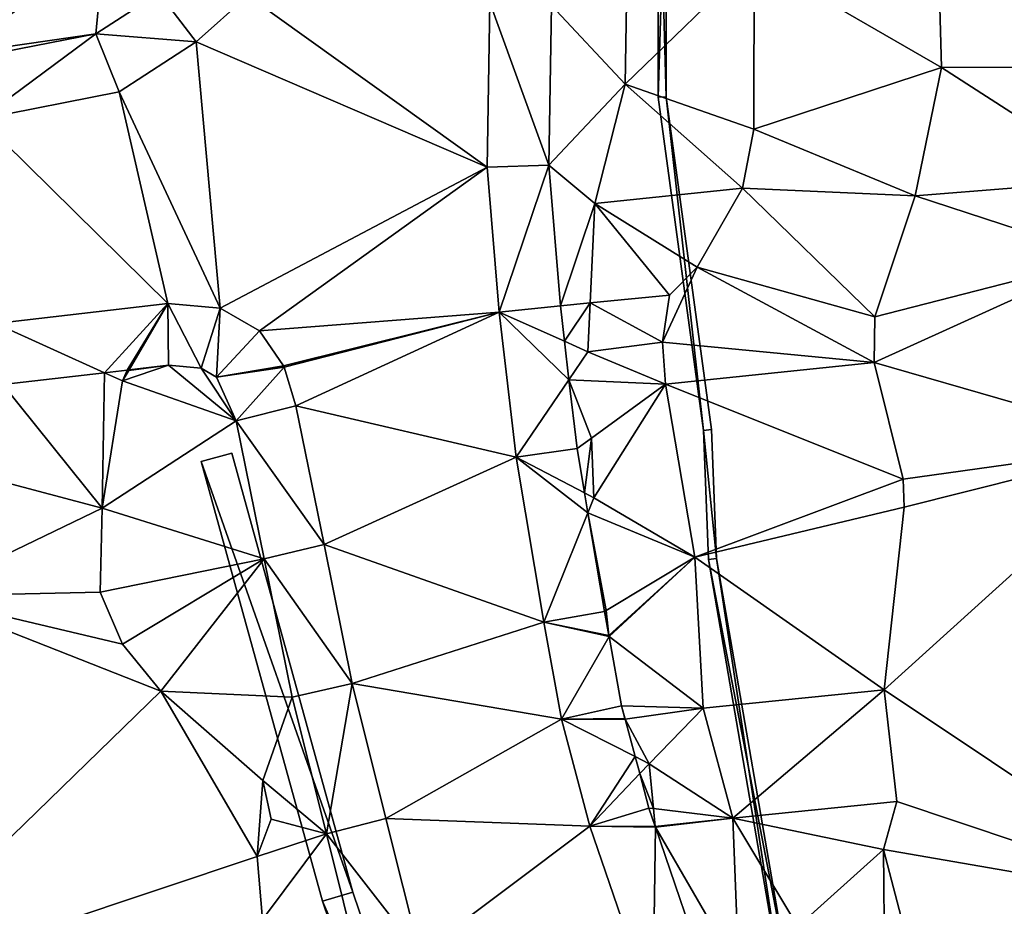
# Model space of a CAD drawing. Header units: inches. Extents: x 573046 to 573309, y 6670408 to 6670677.
# Tile 23 of 111: x 573167 to 573192, y 6670508 to 6670531. Entities that reach past the tile are written whole.
import ezdxf

# ---------------------------------------------------------------- set-up
doc = ezdxf.new("R2010")
doc.units = ezdxf.units.IN
doc.header["$MEASUREMENT"] = 0
for name, color, linetype in [('Objekter_Gjerde', 10, 'Continuous'), ('Objekter_Hekk', 10, 'Continuous'), ('Objekter_Mur', 10, 'Continuous'), ('Terreng_ortofoto', 10, 'Continuous'), ('Veg', 10, 'Continuous')]:
    doc.layers.add(name, color=color, linetype=linetype)

msp = doc.modelspace()

# ---------------------------------------------------------------- linework, layer by layer
at = {"layer": 'Terreng_ortofoto'}
for points in [[(573169.08, 6670532.47, 217), (573164.47, 6670534.33, 216), (573165.32, 6670529.76, 217)], [(573182.27, 6670533.1, 219), (573180.349, 6670530.982, 218.085), (573182.21, 6670529, 219)], [(573182.27, 6670533.1, 219), (573182.21, 6670529, 219), (573185.46, 6670532.15, 220)], [(573169.08, 6670532.47, 217), (573165.32, 6670529.76, 217), (573168.867, 6670530.273, 217.343)], [(573169.08, 6670532.47, 217), (573168.867, 6670530.273, 217.343), (573170.454, 6670531.304, 217.302)], [(573196.98, 6670532.49, 222), (573190.12, 6670531.56, 221), (573196.07, 6670529.45, 222)], [(573185.46, 6670532.15, 220), (573182.21, 6670529, 219), (573185.45, 6670527.87, 220)], [(573185.46, 6670532.15, 220), (573185.45, 6670527.87, 220), (573190.18, 6670529.42, 221)], [(573185.46, 6670532.15, 220), (573190.18, 6670529.42, 221), (573190.12, 6670531.56, 221)], [(573196.07, 6670529.45, 222), (573190.12, 6670531.56, 221), (573190.18, 6670529.42, 221)], [(573170.454, 6670531.304, 217.302), (573168.867, 6670530.273, 217.343), (573171.4, 6670530.07, 217.47)], [(573170.454, 6670531.304, 217.302), (573171.4, 6670530.07, 217.47), (573172.7, 6670531.24, 217.36)], [(573172.7, 6670531.24, 217.36), (573171.4, 6670530.07, 217.47), (573178.73, 6670526.91, 217.73)], [(573172.7, 6670531.24, 217.36), (573178.73, 6670526.91, 217.73), (573178.8, 6670531.06, 217.54)], [(573178.8, 6670531.06, 217.54), (573178.73, 6670526.91, 217.73), (573180.281, 6670526.961, 218.336)], [(573178.8, 6670531.06, 217.54), (573180.281, 6670526.961, 218.336), (573180.349, 6670530.982, 218.085)], [(573180.349, 6670530.982, 218.085), (573180.281, 6670526.961, 218.336), (573182.21, 6670529, 219)], [(573165.32, 6670529.76, 217), (573165.387, 6670529.591, 217.078), (573168.867, 6670530.273, 217.343)], [(573168.867, 6670530.273, 217.343), (573165.387, 6670529.591, 217.078), (573165.965, 6670528.125, 217.5)], [(573168.867, 6670530.273, 217.343), (573165.965, 6670528.125, 217.5), (573169.46, 6670528.81, 217.58)], [(573168.867, 6670530.273, 217.343), (573169.46, 6670528.81, 217.58), (573171.4, 6670530.07, 217.47)], [(573169.46, 6670528.81, 217.58), (573172, 6670523.36, 218.06), (573171.4, 6670530.07, 217.47)], [(573171.4, 6670530.07, 217.47), (573172, 6670523.36, 218.06), (573178.73, 6670526.91, 217.73)], [(573185.45, 6670527.87, 220), (573189.51, 6670526.19, 221), (573190.18, 6670529.42, 221)], [(573194.57, 6670526.59, 222), (573190.18, 6670529.42, 221), (573189.51, 6670526.19, 221)], [(573196.07, 6670529.45, 222), (573190.18, 6670529.42, 221), (573194.57, 6670526.59, 222)], [(573182.21, 6670529, 219), (573180.281, 6670526.961, 218.336), (573181.44, 6670526, 219)], [(573182.21, 6670529, 219), (573181.44, 6670526, 219), (573185.16, 6670526.38, 220)], [(573182.21, 6670529, 219), (573185.16, 6670526.38, 220), (573185.45, 6670527.87, 220)], [(573165.965, 6670528.125, 217.5), (573170.68, 6670523.48, 217.97), (573169.46, 6670528.81, 217.58)], [(573169.46, 6670528.81, 217.58), (573170.68, 6670523.48, 217.97), (573172, 6670523.36, 218.06)], [(573165.965, 6670528.125, 217.5), (573166.34, 6670522.972, 217.55), (573170.68, 6670523.48, 217.97)], [(573185.45, 6670527.87, 220), (573185.16, 6670526.38, 220), (573189.51, 6670526.19, 221)], [(573178.73, 6670526.91, 217.73), (573172, 6670523.36, 218.06), (573172.99, 6670522.79, 218.1)], [(573178.73, 6670526.91, 217.73), (573172.99, 6670522.79, 218.1), (573179.03, 6670523.26, 217.95)], [(573178.73, 6670526.91, 217.73), (573179.03, 6670523.26, 217.95), (573180.281, 6670526.961, 218.336)], [(573180.281, 6670526.961, 218.336), (573179.03, 6670523.26, 217.95), (573180.573, 6670523.414, 218.557)], [(573180.281, 6670526.961, 218.336), (573180.573, 6670523.414, 218.557), (573181.44, 6670526, 219)], [(573194.57, 6670526.59, 222), (573189.51, 6670526.19, 221), (573194.29, 6670524.63, 222)], [(573181.44, 6670526, 219), (573184.02, 6670524.39, 220), (573185.16, 6670526.38, 220)], [(573185.16, 6670526.38, 220), (573184.02, 6670524.39, 220), (573188.5, 6670523.14, 221)], [(573185.16, 6670526.38, 220), (573188.5, 6670523.14, 221), (573189.51, 6670526.19, 221)], [(573189.51, 6670526.19, 221), (573188.5, 6670523.14, 221), (573194.29, 6670524.63, 222)], [(573181.44, 6670526, 219), (573180.573, 6670523.414, 218.557), (573181.326, 6670523.49, 219)], [(573181.44, 6670526, 219), (573181.326, 6670523.49, 219), (573183.32, 6670523.69, 220)], [(573181.44, 6670526, 219), (573183.32, 6670523.69, 220), (573184.02, 6670524.39, 220)], [(573194.29, 6670524.63, 222), (573188.48, 6670521.99, 221), (573195.59, 6670519.94, 222)], [(573194.29, 6670524.63, 222), (573188.5, 6670523.14, 221), (573188.48, 6670521.99, 221)], [(573184.02, 6670524.39, 220), (573183.15, 6670522.5, 220), (573188.48, 6670521.99, 221)], [(573184.02, 6670524.39, 220), (573183.32, 6670523.69, 220), (573183.15, 6670522.5, 220)], [(573184.02, 6670524.39, 220), (573188.48, 6670521.99, 221), (573188.5, 6670523.14, 221)], [(573183.32, 6670523.69, 220), (573181.326, 6670523.49, 219), (573183.15, 6670522.5, 220)], [(573166.34, 6670522.972, 217.55), (573169.089, 6670521.733, 217.932), (573170.68, 6670523.48, 217.97)], [(573170.68, 6670523.48, 217.97), (573169.089, 6670521.733, 217.932), (573169.662, 6670521.8, 217.995)], [(573170.68, 6670523.48, 217.97), (573169.662, 6670521.8, 217.995), (573169.706, 6670521.806, 218)], [(573170.68, 6670523.48, 217.97), (573169.706, 6670521.806, 218), (573170.7, 6670521.922, 218.036)], [(573170.68, 6670523.48, 217.97), (573170.7, 6670521.922, 218.036), (573171.521, 6670521.847, 218.092)], [(573170.68, 6670523.48, 217.97), (573171.521, 6670521.847, 218.092), (573172, 6670523.36, 218.06)], [(573171.521, 6670521.847, 218.092), (573171.913, 6670521.622, 218.115), (573172, 6670523.36, 218.06)], [(573172, 6670523.36, 218.06), (573171.913, 6670521.622, 218.115), (573172.99, 6670522.79, 218.1)], [(573180.573, 6670523.414, 218.557), (573179.03, 6670523.26, 217.95), (573180.677, 6670522.525, 218.603)], [(573180.573, 6670523.414, 218.557), (573180.677, 6670522.525, 218.603), (573181.326, 6670523.49, 219)], [(573181.326, 6670523.49, 219), (573180.677, 6670522.525, 218.603), (573181.27, 6670522.26, 219)], [(573181.326, 6670523.49, 219), (573181.27, 6670522.26, 219), (573183.15, 6670522.5, 220)], [(573172.99, 6670522.79, 218.1), (573173.599, 6670521.906, 218.13), (573179.03, 6670523.26, 217.95)], [(573173.616, 6670521.871, 218.13), (573179.03, 6670523.26, 217.95), (573173.599, 6670521.906, 218.13)], [(573173.616, 6670521.871, 218.13), (573173.91, 6670520.9, 218.13), (573179.03, 6670523.26, 217.95)], [(573173.91, 6670520.9, 218.13), (573179.46, 6670519.6, 218.01), (573179.03, 6670523.26, 217.95)], [(573179.03, 6670523.26, 217.95), (573179.46, 6670519.6, 218.01), (573180.791, 6670521.556, 218.653)], [(573179.03, 6670523.26, 217.95), (573180.791, 6670521.556, 218.653), (573180.677, 6670522.525, 218.603)], [(573166.34, 6670522.972, 217.55), (573166.521, 6670521.433, 217.65), (573169.089, 6670521.733, 217.932)], [(573171.913, 6670521.622, 218.115), (573173.599, 6670521.906, 218.13), (573172.99, 6670522.79, 218.1)], [(573181.27, 6670522.26, 219), (573180.677, 6670522.525, 218.603), (573180.791, 6670521.556, 218.653)], [(573181.27, 6670522.26, 219), (573183.22, 6670521.44, 220), (573183.15, 6670522.5, 220)], [(573183.15, 6670522.5, 220), (573183.22, 6670521.44, 220), (573188.48, 6670521.99, 221)], [(573181.27, 6670522.26, 219), (573180.791, 6670521.556, 218.653), (573183.22, 6670521.44, 220)], [(573169.662, 6670521.8, 217.995), (573169.089, 6670521.733, 217.932), (573169.54, 6670521.53, 218)], [(573169.696, 6670521.788, 217.998), (573169.54, 6670521.53, 218), (573170.7, 6670521.922, 218.036)], [(573169.54, 6670521.53, 218), (573172.405, 6670520.52, 218.149), (573170.7, 6670521.922, 218.036)], [(573169.696, 6670521.788, 217.998), (573169.662, 6670521.8, 217.995), (573169.54, 6670521.53, 218)], [(573169.706, 6670521.806, 218), (573169.662, 6670521.8, 217.995), (573169.696, 6670521.788, 217.998)], [(573169.706, 6670521.806, 218), (573169.696, 6670521.788, 217.998), (573170.7, 6670521.922, 218.036)], [(573170.7, 6670521.922, 218.036), (573172.405, 6670520.52, 218.149), (573171.521, 6670521.847, 218.092)], [(573171.521, 6670521.847, 218.092), (573172.405, 6670520.52, 218.149), (573171.913, 6670521.622, 218.115)], [(573171.913, 6670521.622, 218.115), (573173.616, 6670521.871, 218.13), (573173.599, 6670521.906, 218.13)], [(573171.913, 6670521.622, 218.115), (573172.405, 6670520.52, 218.149), (573173.616, 6670521.871, 218.13)], [(573172.405, 6670520.52, 218.149), (573173.91, 6670520.9, 218.13), (573173.616, 6670521.871, 218.13)], [(573183.22, 6670521.44, 220), (573189.21, 6670519.05, 221), (573188.48, 6670521.99, 221)], [(573195.59, 6670519.94, 222), (573188.48, 6670521.99, 221), (573189.21, 6670519.05, 221)], [(573169.089, 6670521.733, 217.932), (573166.521, 6670521.433, 217.65), (573169.03, 6670518.32, 218)], [(573169.54, 6670521.53, 218), (573169.089, 6670521.733, 217.932), (573169.03, 6670518.32, 218)], [(573179.46, 6670519.6, 218.01), (573180.995, 6670519.82, 218.742), (573180.791, 6670521.556, 218.653)], [(573183.22, 6670521.44, 220), (573180.791, 6670521.556, 218.653), (573181.359, 6670520.084, 219)], [(573180.791, 6670521.556, 218.653), (573180.995, 6670519.82, 218.742), (573181.359, 6670520.084, 219)], [(573166.521, 6670521.433, 217.65), (573164.25, 6670519.59, 217.56), (573169.03, 6670518.32, 218)], [(573169.54, 6670521.53, 218), (573169.03, 6670518.32, 218), (573172.405, 6670520.52, 218.149)], [(573183.22, 6670521.44, 220), (573181.359, 6670520.084, 219), (573181.42, 6670518.58, 219)], [(573183.96, 6670517.08, 220), (573183.22, 6670521.44, 220), (573181.42, 6670518.58, 219)], [(573183.96, 6670517.08, 220), (573189.21, 6670519.05, 221), (573183.22, 6670521.44, 220)], [(573172.405, 6670520.52, 218.149), (573174.62, 6670517.4, 218.28), (573173.91, 6670520.9, 218.13)], [(573173.91, 6670520.9, 218.13), (573174.62, 6670517.4, 218.28), (573179.46, 6670519.6, 218.01)], [(573173.112, 6670517.039, 218.23), (573172.405, 6670520.52, 218.149), (573169.03, 6670518.32, 218)], [(573173.112, 6670517.039, 218.23), (573174.62, 6670517.4, 218.28), (573172.405, 6670520.52, 218.149)], [(573180.995, 6670519.82, 218.742), (573181.183, 6670518.703, 218.806), (573181.359, 6670520.084, 219)], [(573181.359, 6670520.084, 219), (573181.183, 6670518.703, 218.806), (573181.42, 6670518.58, 219)], [(573179.46, 6670519.6, 218.01), (573181.183, 6670518.703, 218.806), (573180.995, 6670519.82, 218.742)], [(573188.73, 6670513.74, 221), (573195.59, 6670519.94, 222), (573189.24, 6670518.34, 221)], [(573196.87, 6670508.31, 222), (573195.59, 6670519.94, 222), (573188.73, 6670513.74, 221)], [(573195.59, 6670519.94, 222), (573189.21, 6670519.05, 221), (573189.24, 6670518.34, 221)], [(573164.429, 6670516.1, 217.56), (573169.03, 6670518.32, 218), (573164.25, 6670519.59, 217.56)], [(573180.16, 6670515.45, 218.18), (573179.46, 6670519.6, 218.01), (573174.62, 6670517.4, 218.28)], [(573180.16, 6670515.45, 218.18), (573181.268, 6670518.202, 218.834), (573179.46, 6670519.6, 218.01)], [(573179.46, 6670519.6, 218.01), (573181.268, 6670518.202, 218.834), (573181.183, 6670518.703, 218.806)], [(573183.96, 6670517.08, 220), (573189.24, 6670518.34, 221), (573189.21, 6670519.05, 221)], [(573181.183, 6670518.703, 218.806), (573181.268, 6670518.202, 218.834), (573181.42, 6670518.58, 219)], [(573183.96, 6670517.08, 220), (573181.42, 6670518.58, 219), (573181.268, 6670518.202, 218.834)], [(573183.96, 6670517.08, 220), (573188.73, 6670513.74, 221), (573189.24, 6670518.34, 221)], [(573164.429, 6670516.1, 217.56), (573168.98, 6670516.2, 218), (573169.03, 6670518.32, 218)], [(573168.98, 6670516.2, 218), (573173.112, 6670517.039, 218.23), (573169.03, 6670518.32, 218)], [(573180.16, 6670515.45, 218.18), (573181.687, 6670515.715, 218.976), (573181.268, 6670518.202, 218.834)], [(573183.96, 6670517.08, 220), (573181.268, 6670518.202, 218.834), (573181.729, 6670515.74, 218.999)], [(573181.687, 6670515.715, 218.976), (573181.729, 6670515.74, 218.999), (573181.268, 6670518.202, 218.834)], [(573173.112, 6670517.039, 218.23), (573175.33, 6670513.9, 218.43), (573174.62, 6670517.4, 218.28)], [(573175.33, 6670513.9, 218.43), (573180.16, 6670515.45, 218.18), (573174.62, 6670517.4, 218.28)], [(573168.98, 6670516.2, 218), (573169.54, 6670514.89, 218), (573173.112, 6670517.039, 218.23)], [(573169.54, 6670514.89, 218), (573170.51, 6670513.71, 218), (573173.112, 6670517.039, 218.23)], [(573170.51, 6670513.71, 218), (573173.818, 6670513.558, 218.311), (573173.112, 6670517.039, 218.23)], [(573173.112, 6670517.039, 218.23), (573173.818, 6670513.558, 218.311), (573175.33, 6670513.9, 218.43)], [(573183.96, 6670517.08, 220), (573181.729, 6670515.74, 218.999), (573181.797, 6670515.109, 218.999)], [(573183.96, 6670517.08, 220), (573181.797, 6670515.109, 218.999), (573181.8, 6670515.089, 219)], [(573183.96, 6670517.08, 220), (573181.8, 6670515.089, 219), (573184.17, 6670513.28, 220)], [(573183.96, 6670517.08, 220), (573184.17, 6670513.28, 220), (573188.73, 6670513.74, 221)], [(573162.7, 6670506.12, 217), (573170.51, 6670513.71, 218), (573164.429, 6670516.1, 217.56)], [(573164.429, 6670516.1, 217.56), (573169.54, 6670514.89, 218), (573168.98, 6670516.2, 218)], [(573164.429, 6670516.1, 217.56), (573170.51, 6670513.71, 218), (573169.54, 6670514.89, 218)], [(573180.16, 6670515.45, 218.18), (573181.797, 6670515.109, 218.999), (573181.687, 6670515.715, 218.976)], [(573181.687, 6670515.715, 218.976), (573181.797, 6670515.109, 218.999), (573181.729, 6670515.74, 218.999)], [(573175.33, 6670513.9, 218.43), (573180.6, 6670513, 218.23), (573180.16, 6670515.45, 218.18)], [(573180.16, 6670515.45, 218.18), (573180.6, 6670513, 218.23), (573181.8, 6670515.089, 219)], [(573180.16, 6670515.45, 218.18), (573181.8, 6670515.089, 219), (573181.797, 6670515.109, 218.999)], [(573181.8, 6670515.089, 219), (573180.6, 6670513, 218.23), (573182.114, 6670513.338, 219.036)], [(573181.8, 6670515.089, 219), (573182.114, 6670513.338, 219.036), (573184.17, 6670513.28, 220)], [(573173.818, 6670513.558, 218.311), (573174.678, 6670510.115, 218.423), (573175.33, 6670513.9, 218.43)], [(573175.33, 6670513.9, 218.43), (573174.678, 6670510.115, 218.423), (573176.18, 6670510.497, 218.59)], [(573175.33, 6670513.9, 218.43), (573176.18, 6670510.497, 218.59), (573180.6, 6670513, 218.23)], [(573162.7, 6670506.12, 217), (573172.93, 6670509.54, 218), (573170.51, 6670513.71, 218)], [(573170.51, 6670513.71, 218), (573172.93, 6670509.54, 218), (573173.08, 6670511.46, 218)], [(573170.51, 6670513.71, 218), (573173.08, 6670511.46, 218), (573173.818, 6670513.558, 218.311)], [(573184.17, 6670513.28, 220), (573184.92, 6670510.51, 220), (573188.73, 6670513.74, 221)], [(573184.92, 6670510.51, 220), (573189.05, 6670510.93, 221), (573188.73, 6670513.74, 221)], [(573196.87, 6670508.31, 222), (573188.73, 6670513.74, 221), (573189.05, 6670510.93, 221)], [(573173.818, 6670513.558, 218.311), (573173.08, 6670511.46, 218), (573174.678, 6670510.115, 218.423)], [(573180.6, 6670513, 218.23), (573182.199, 6670513.021, 219), (573182.114, 6670513.338, 219.036)], [(573184.17, 6670513.28, 220), (573182.114, 6670513.338, 219.036), (573182.208, 6670513.004, 218.999)], [(573182.114, 6670513.338, 219.036), (573182.199, 6670513.021, 219), (573182.208, 6670513.004, 218.999)], [(573184.17, 6670513.28, 220), (573182.208, 6670513.004, 218.999), (573182.81, 6670511.88, 219)], [(573184.17, 6670513.28, 220), (573182.81, 6670511.88, 219), (573184.92, 6670510.51, 220)], [(573176.18, 6670510.497, 218.59), (573181.32, 6670510.31, 218.27), (573180.6, 6670513, 218.23)], [(573180.6, 6670513, 218.23), (573182.208, 6670513.004, 218.999), (573182.199, 6670513.021, 219)], [(573180.6, 6670513, 218.23), (573182.456, 6670512.059, 218.975), (573182.208, 6670513.004, 218.999)], [(573180.6, 6670513, 218.23), (573181.32, 6670510.31, 218.27), (573182.456, 6670512.059, 218.975)], [(573182.208, 6670513.004, 218.999), (573182.456, 6670512.059, 218.975), (573182.81, 6670511.88, 219)], [(573182.456, 6670512.059, 218.975), (573181.32, 6670510.31, 218.27), (573182.572, 6670511.629, 218.963)], [(573182.456, 6670512.059, 218.975), (573182.572, 6670511.629, 218.963), (573182.81, 6670511.88, 219)], [(573182.572, 6670511.629, 218.963), (573182.922, 6670510.747, 218.998), (573182.81, 6670511.88, 219)], [(573184.92, 6670510.51, 220), (573182.81, 6670511.88, 219), (573182.922, 6670510.747, 218.998)], [(573181.32, 6670510.31, 218.27), (573182.804, 6670510.761, 218.941), (573182.572, 6670511.629, 218.963)], [(573182.572, 6670511.629, 218.963), (573182.804, 6670510.761, 218.941), (573182.922, 6670510.747, 218.998)], [(573173.08, 6670511.46, 218), (573172.93, 6670509.54, 218), (573173.29, 6670510.48, 218)], [(573174.678, 6670510.115, 218.423), (573173.08, 6670511.46, 218), (573173.29, 6670510.48, 218)], [(573184.92, 6670510.51, 220), (573188.72, 6670509.72, 221), (573189.05, 6670510.93, 221)], [(573196.87, 6670508.31, 222), (573189.05, 6670510.93, 221), (573188.72, 6670509.72, 221)], [(573181.32, 6670510.31, 218.27), (573182.966, 6670510.299, 218.998), (573182.804, 6670510.761, 218.941)], [(573182.966, 6670510.299, 218.998), (573182.922, 6670510.747, 218.998), (573182.804, 6670510.761, 218.941)], [(573184.92, 6670510.51, 220), (573182.922, 6670510.747, 218.998), (573182.966, 6670510.299, 218.998)], [(573174.678, 6670510.115, 218.423), (573173.29, 6670510.48, 218), (573172.93, 6670509.54, 218)], [(573177.03, 6670507.093, 218.75), (573176.18, 6670510.497, 218.59), (573174.678, 6670510.115, 218.423)], [(573177.03, 6670507.093, 218.75), (573181.32, 6670510.31, 218.27), (573176.18, 6670510.497, 218.59)], [(573184.92, 6670510.51, 220), (573182.966, 6670510.299, 218.998), (573182.968, 6670510.279, 219)], [(573185.07, 6670506.65, 220), (573184.92, 6670510.51, 220), (573182.968, 6670510.279, 219)], [(573185.07, 6670506.65, 220), (573186.56, 6670507.78, 221), (573184.92, 6670510.51, 220)], [(573184.92, 6670510.51, 220), (573186.56, 6670507.78, 221), (573188.72, 6670509.72, 221)], [(573177.03, 6670507.093, 218.75), (573182.9, 6670505.68, 218.487), (573181.32, 6670510.31, 218.27)], [(573182.9, 6670505.68, 218.487), (573182.968, 6670510.279, 219), (573181.32, 6670510.31, 218.27)], [(573181.32, 6670510.31, 218.27), (573182.968, 6670510.279, 219), (573182.966, 6670510.299, 218.998)], [(573182.9, 6670505.68, 218.487), (573184.321, 6670506.315, 219.211), (573182.968, 6670510.279, 219)], [(573185.07, 6670506.65, 220), (573182.968, 6670510.279, 219), (573184.321, 6670506.315, 219.211)], [(573173.07, 6670507.95, 218), (573174.678, 6670510.115, 218.423), (573172.93, 6670509.54, 218)], [(573173.07, 6670507.95, 218), (573175.538, 6670506.672, 218.536), (573174.678, 6670510.115, 218.423)], [(573175.538, 6670506.672, 218.536), (573177.03, 6670507.093, 218.75), (573174.678, 6670510.115, 218.423)], [(573186.56, 6670507.78, 221), (573188.74, 6670506.98, 221), (573188.72, 6670509.72, 221)], [(573188.74, 6670506.98, 221), (573189.86, 6670505.34, 221), (573188.72, 6670509.72, 221)], [(573196.87, 6670508.31, 222), (573188.72, 6670509.72, 221), (573189.86, 6670505.34, 221)], [(573162.7, 6670506.12, 217), (573173.07, 6670507.95, 218), (573172.93, 6670509.54, 218)], [(573196.87, 6670508.31, 222), (573189.86, 6670505.34, 221), (573197.13, 6670506.95, 222)]]:
    msp.add_3dface(points, dxfattribs=at)
at = {"layer": 'Veg', "color": 7}
for points in [[(573171.4, 6670530.07, 217.47), (573178.73, 6670526.91, 217.73), (573172.7, 6670531.24, 217.36)], [(573178.73, 6670526.91, 217.73), (573178.8, 6670531.06, 217.54), (573172.7, 6670531.24, 217.36)], [(573169.46, 6670528.81, 217.58), (573172, 6670523.36, 218.06), (573171.4, 6670530.07, 217.47)], [(573172, 6670523.36, 218.06), (573178.73, 6670526.91, 217.73), (573171.4, 6670530.07, 217.47)], [(573165.965, 6670528.125, 217.5), (573170.68, 6670523.48, 217.97), (573169.46, 6670528.81, 217.58)], [(573170.68, 6670523.48, 217.97), (573172, 6670523.36, 218.06), (573169.46, 6670528.81, 217.58)], [(573166.34, 6670522.972, 217.55), (573170.68, 6670523.48, 217.97), (573165.965, 6670528.125, 217.5)], [(573172, 6670523.36, 218.06), (573172.99, 6670522.79, 218.1), (573178.73, 6670526.91, 217.73)], [(573172.99, 6670522.79, 218.1), (573179.03, 6670523.26, 217.95), (573178.73, 6670526.91, 217.73)], [(573172.99, 6670522.79, 218.1), (573173.599, 6670521.906, 218.13), (573179.03, 6670523.26, 217.95)], [(573173.599, 6670521.906, 218.13), (573173.616, 6670521.871, 218.13), (573179.03, 6670523.26, 217.95)], [(573173.616, 6670521.871, 218.13), (573173.91, 6670520.9, 218.13), (573179.03, 6670523.26, 217.95)], [(573173.91, 6670520.9, 218.13), (573179.46, 6670519.6, 218.01), (573179.03, 6670523.26, 217.95)], [(573174.62, 6670517.4, 218.28), (573179.46, 6670519.6, 218.01), (573173.91, 6670520.9, 218.13)], [(573174.62, 6670517.4, 218.28), (573180.16, 6670515.45, 218.18), (573179.46, 6670519.6, 218.01)], [(573175.33, 6670513.9, 218.43), (573180.16, 6670515.45, 218.18), (573174.62, 6670517.4, 218.28)], [(573175.33, 6670513.9, 218.43), (573180.6, 6670513, 218.23), (573180.16, 6670515.45, 218.18)], [(573176.18, 6670510.497, 218.59), (573180.6, 6670513, 218.23), (573175.33, 6670513.9, 218.43)], [(573176.18, 6670510.497, 218.59), (573181.32, 6670510.31, 218.27), (573180.6, 6670513, 218.23)], [(573177.03, 6670507.093, 218.75), (573181.32, 6670510.31, 218.27), (573176.18, 6670510.497, 218.59)], [(573177.03, 6670507.093, 218.75), (573182.9, 6670505.68, 218.487), (573181.32, 6670510.31, 218.27)]]:
    msp.add_3dface(points, dxfattribs=at)

# ---------------------------------------------------------------- meshes
at = {"layer": 'Objekter_Gjerde', "color": 24, "true_color": 0xaa170d}
mesh = msp.add_polyface(dxfattribs=at)
corners = [(573191.141, 6670494.29, 221.39), (573190.959, 6670494.21, 221.39), (573196.659, 6670481.868, 221.35), (573196.841, 6670481.952, 221.35), (573188.043, 6670501.606, 221.2), (573187.857, 6670501.534, 221.2), (573186.327, 6670506.505, 221.14), (573186.133, 6670506.455, 221.14), (573262.36, 6670586.863, 217.46), (573262.32, 6670587.059, 217.46), (573236.564, 6670581.691, 216.68), (573236.576, 6670581.489, 216.68), (573184.31, 6670517.029, 220.85), (573199.534, 6670573.908, 216.26), (573184.18, 6670520.28, 220.75), (573184.51, 6670517.049, 220.85), (573183.24, 6670528.687, 220.21), (573183.04, 6670528.673, 220.21), (573183.05, 6670535.637, 219.7), (573190.9, 6670572.056, 216.26), (573191.06, 6670571.886, 216.26), (573189.623, 6670567.546, 217.63), (573184.38, 6670520.298, 220.75), (573183.721, 6670541.701, 219.33), (573183.25, 6670535.625, 219.7), (573184.199, 6670544.406, 219.1), (573184.001, 6670544.434, 219.1), (573184.768, 6670547.668, 218.71), (573184.572, 6670547.71, 218.71), (573183.919, 6670541.677, 219.33), (573199.586, 6670573.714, 216.26), (573189.817, 6670567.494, 217.63), (573191.141, 6670494.29, 220.688), (573190.959, 6670494.21, 220.621), (573196.659, 6670481.868, 220.275), (573196.841, 6670481.952, 220.299), (573188.043, 6670501.606, 220.489), (573187.857, 6670501.534, 220.438), (573186.327, 6670506.505, 220.686), (573186.133, 6670506.455, 220.562), (573236.564, 6670581.691, 216.218), (573262.36, 6670586.863, 216.358), (573262.32, 6670587.059, 216.319), (573236.576, 6670581.489, 216.282), (573184.51, 6670517.049, 220.114), (573184.31, 6670517.029, 220.073), (573199.534, 6670573.908, 215.492), (573190.9, 6670572.056, 215.34), (573191.06, 6670571.886, 215.372), (573184.18, 6670520.28, 220.141), (573183.24, 6670528.687, 219.319), (573183.04, 6670528.673, 219.258), (573183.25, 6670535.625, 219.15), (573183.05, 6670535.637, 219.091), (573189.623, 6670567.546, 216.319), (573183.919, 6670541.677, 218.61), (573183.721, 6670541.701, 218.543), (573189.817, 6670567.494, 216.328), (573184.572, 6670547.71, 218.273), (573184.38, 6670520.298, 220.18), (573184.199, 6670544.406, 218.534), (573184.001, 6670544.434, 218.473), (573184.768, 6670547.668, 218.331), (573199.586, 6670573.714, 215.564)]
mesh.append_faces([[corners[k] for k in face] for face in [(19, 13, 46), (19, 46, 47), (19, 13, 46), (19, 46, 47), (30, 20, 63), (20, 48, 63), (30, 20, 63), (20, 48, 63), (13, 10, 40), (13, 40, 46), (13, 10, 40), (13, 40, 46), (11, 30, 43), (30, 63, 43), (11, 30, 43), (30, 63, 43), (21, 19, 54), (19, 47, 54), (21, 19, 54), (19, 47, 54), (20, 31, 57), (20, 57, 48), (20, 31, 57), (20, 57, 48), (10, 9, 42), (10, 42, 40), (10, 9, 42), (10, 42, 40), (8, 11, 41), (11, 43, 41), (8, 11, 41), (11, 43, 41), (9, 8, 41), (9, 41, 42), (9, 8, 41), (9, 41, 42), (28, 21, 58), (21, 54, 58), (28, 21, 58), (21, 54, 58), (31, 27, 62), (31, 62, 57), (31, 27, 62), (31, 62, 57), (26, 28, 61), (28, 58, 61), (26, 28, 61), (28, 58, 61), (27, 25, 60), (27, 60, 62), (27, 25, 60), (27, 60, 62), (23, 26, 56), (26, 61, 56), (23, 26, 56), (26, 61, 56), (25, 29, 55), (25, 55, 60), (25, 29, 55), (25, 55, 60), (18, 23, 53), (23, 56, 53), (18, 23, 53), (23, 56, 53), (29, 24, 52), (29, 52, 55), (29, 24, 52), (29, 52, 55), (17, 18, 51), (18, 53, 51), (17, 18, 51), (18, 53, 51), (24, 16, 50), (24, 50, 52), (24, 16, 50), (24, 50, 52), (14, 17, 49), (17, 51, 49), (14, 17, 49), (17, 51, 49), (16, 22, 59), (16, 59, 50), (16, 22, 59), (16, 59, 50), (12, 14, 45), (14, 49, 45), (12, 14, 45), (14, 49, 45), (22, 15, 44), (22, 44, 59), (22, 15, 44), (22, 44, 59), (7, 12, 39), (12, 45, 39), (7, 12, 39), (12, 45, 39), (15, 6, 38), (15, 38, 44), (15, 6, 38), (15, 38, 44), (3, 2, 35), (2, 34, 35), (3, 2, 35), (2, 34, 35), (5, 7, 39), (5, 39, 37), (5, 7, 39), (5, 39, 37), (2, 1, 33), (2, 33, 34), (2, 1, 33), (2, 33, 34), (6, 4, 38), (4, 36, 38), (6, 4, 38), (4, 36, 38), (0, 3, 32), (3, 35, 32), (0, 3, 32), (3, 35, 32), (1, 5, 33), (5, 37, 33), (1, 5, 33), (5, 37, 33), (4, 0, 32), (4, 32, 36), (4, 0, 32), (4, 32, 36), (57, 48, 54), (63, 46, 48), (57, 58, 62), (63, 43, 46), (62, 61, 60), (55, 60, 56), (55, 53, 52), (44, 39, 38), (59, 49, 44), (52, 51, 50), (62, 58, 61), (60, 61, 56), (38, 37, 36), (59, 50, 49), (57, 54, 58), (55, 56, 53), (48, 47, 54), (52, 53, 51), (49, 50, 51), (49, 45, 44), (36, 33, 32), (46, 43, 40), (46, 47, 48), (44, 45, 39), (43, 41, 40), (40, 41, 42), (38, 39, 37), (36, 37, 33), (34, 35, 32), (32, 33, 34), (31, 20, 21), (30, 13, 20), (31, 21, 27), (29, 25, 23), (27, 26, 25), (30, 11, 13), (29, 23, 24), (6, 5, 4), (15, 12, 6), (24, 18, 16), (21, 28, 27), (27, 28, 26), (23, 25, 26), (23, 18, 24), (22, 14, 15), (22, 16, 14), (20, 19, 21), (13, 19, 20), (18, 17, 16), (14, 16, 17), (14, 12, 15), (4, 1, 0), (11, 10, 13), (12, 7, 6), (11, 8, 10), (8, 9, 10), (6, 7, 5), (4, 5, 1), (2, 3, 0), (0, 1, 2)]], dxfattribs={"color": 25})
mesh = msp.add_polyface(dxfattribs=at)
corners = [(573191.141, 6670494.29, 221.39), (573190.959, 6670494.21, 221.39), (573196.659, 6670481.868, 221.35), (573196.841, 6670481.952, 221.35), (573188.043, 6670501.606, 221.2), (573187.857, 6670501.534, 221.2), (573186.327, 6670506.505, 221.14), (573186.133, 6670506.455, 221.14), (573262.36, 6670586.863, 217.46), (573262.32, 6670587.059, 217.46), (573236.564, 6670581.691, 216.68), (573236.576, 6670581.489, 216.68), (573184.31, 6670517.029, 220.85), (573199.534, 6670573.908, 216.26), (573184.18, 6670520.28, 220.75), (573184.51, 6670517.049, 220.85), (573183.24, 6670528.687, 220.21), (573183.04, 6670528.673, 220.21), (573183.05, 6670535.637, 219.7), (573190.9, 6670572.056, 216.26), (573191.06, 6670571.886, 216.26), (573189.623, 6670567.546, 217.63), (573184.38, 6670520.298, 220.75), (573183.721, 6670541.701, 219.33), (573183.25, 6670535.625, 219.7), (573184.199, 6670544.406, 219.1), (573184.001, 6670544.434, 219.1), (573184.768, 6670547.668, 218.71), (573184.572, 6670547.71, 218.71), (573183.919, 6670541.677, 219.33), (573199.586, 6670573.714, 216.26), (573189.817, 6670567.494, 217.63), (573191.141, 6670494.29, 220.688), (573190.959, 6670494.21, 220.621), (573196.659, 6670481.868, 220.275), (573196.841, 6670481.952, 220.299), (573188.043, 6670501.606, 220.489), (573187.857, 6670501.534, 220.438), (573186.327, 6670506.505, 220.686), (573186.133, 6670506.455, 220.562), (573236.564, 6670581.691, 216.218), (573262.36, 6670586.863, 216.358), (573262.32, 6670587.059, 216.319), (573236.576, 6670581.489, 216.282), (573184.51, 6670517.049, 220.114), (573184.31, 6670517.029, 220.073), (573199.534, 6670573.908, 215.492), (573190.9, 6670572.056, 215.34), (573191.06, 6670571.886, 215.372), (573184.18, 6670520.28, 220.141), (573183.24, 6670528.687, 219.319), (573183.04, 6670528.673, 219.258), (573183.25, 6670535.625, 219.15), (573183.05, 6670535.637, 219.091), (573189.623, 6670567.546, 216.319), (573183.919, 6670541.677, 218.61), (573183.721, 6670541.701, 218.543), (573189.817, 6670567.494, 216.328), (573184.572, 6670547.71, 218.273), (573184.38, 6670520.298, 220.18), (573184.199, 6670544.406, 218.534), (573184.001, 6670544.434, 218.473), (573184.768, 6670547.668, 218.331), (573199.586, 6670573.714, 215.564)]
mesh.append_faces([[corners[k] for k in face] for face in [(19, 13, 46), (19, 46, 47), (19, 13, 46), (19, 46, 47), (30, 20, 63), (20, 48, 63), (30, 20, 63), (20, 48, 63), (13, 10, 40), (13, 40, 46), (13, 10, 40), (13, 40, 46), (11, 30, 43), (30, 63, 43), (11, 30, 43), (30, 63, 43), (21, 19, 54), (19, 47, 54), (21, 19, 54), (19, 47, 54), (20, 31, 57), (20, 57, 48), (20, 31, 57), (20, 57, 48), (10, 9, 42), (10, 42, 40), (10, 9, 42), (10, 42, 40), (8, 11, 41), (11, 43, 41), (8, 11, 41), (11, 43, 41), (9, 8, 41), (9, 41, 42), (9, 8, 41), (9, 41, 42), (28, 21, 58), (21, 54, 58), (28, 21, 58), (21, 54, 58), (31, 27, 62), (31, 62, 57), (31, 27, 62), (31, 62, 57), (26, 28, 61), (28, 58, 61), (26, 28, 61), (28, 58, 61), (27, 25, 60), (27, 60, 62), (27, 25, 60), (27, 60, 62), (23, 26, 56), (26, 61, 56), (23, 26, 56), (26, 61, 56), (25, 29, 55), (25, 55, 60), (25, 29, 55), (25, 55, 60), (18, 23, 53), (23, 56, 53), (18, 23, 53), (23, 56, 53), (29, 24, 52), (29, 52, 55), (29, 24, 52), (29, 52, 55), (17, 18, 51), (18, 53, 51), (17, 18, 51), (18, 53, 51), (24, 16, 50), (24, 50, 52), (24, 16, 50), (24, 50, 52), (14, 17, 49), (17, 51, 49), (14, 17, 49), (17, 51, 49), (16, 22, 59), (16, 59, 50), (16, 22, 59), (16, 59, 50), (12, 14, 45), (14, 49, 45), (12, 14, 45), (14, 49, 45), (22, 15, 44), (22, 44, 59), (22, 15, 44), (22, 44, 59), (7, 12, 39), (12, 45, 39), (7, 12, 39), (12, 45, 39), (15, 6, 38), (15, 38, 44), (15, 6, 38), (15, 38, 44), (3, 2, 35), (2, 34, 35), (3, 2, 35), (2, 34, 35), (5, 7, 39), (5, 39, 37), (5, 7, 39), (5, 39, 37), (2, 1, 33), (2, 33, 34), (2, 1, 33), (2, 33, 34), (6, 4, 38), (4, 36, 38), (6, 4, 38), (4, 36, 38), (0, 3, 32), (3, 35, 32), (0, 3, 32), (3, 35, 32), (1, 5, 33), (5, 37, 33), (1, 5, 33), (5, 37, 33), (4, 0, 32), (4, 32, 36), (4, 0, 32), (4, 32, 36), (57, 48, 54), (63, 46, 48), (57, 58, 62), (63, 43, 46), (62, 61, 60), (55, 60, 56), (55, 53, 52), (44, 39, 38), (59, 49, 44), (52, 51, 50), (62, 58, 61), (60, 61, 56), (38, 37, 36), (59, 50, 49), (57, 54, 58), (55, 56, 53), (48, 47, 54), (52, 53, 51), (49, 50, 51), (49, 45, 44), (36, 33, 32), (46, 43, 40), (46, 47, 48), (44, 45, 39), (43, 41, 40), (40, 41, 42), (38, 39, 37), (36, 37, 33), (34, 35, 32), (32, 33, 34), (31, 20, 21), (30, 13, 20), (31, 21, 27), (29, 25, 23), (27, 26, 25), (30, 11, 13), (29, 23, 24), (6, 5, 4), (15, 12, 6), (24, 18, 16), (21, 28, 27), (27, 28, 26), (23, 25, 26), (23, 18, 24), (22, 14, 15), (22, 16, 14), (20, 19, 21), (13, 19, 20), (18, 17, 16), (14, 16, 17), (14, 12, 15), (4, 1, 0), (11, 10, 13), (12, 7, 6), (11, 8, 10), (8, 9, 10), (6, 7, 5), (4, 5, 1), (2, 3, 0), (0, 1, 2)]])
at = {"layer": 'Objekter_Hekk', "color": 24, "true_color": 0xaa170d}
mesh = msp.add_polyface(dxfattribs=at)
corners = [(573172.296, 6670519.706, 219.04), (573171.524, 6670519.494, 219.04), (573175.343, 6670508.647, 219.84), (573179.947, 6670496.278, 220.43), (573181.144, 6670491.248, 220.66), (573181.916, 6670491.472, 220.66), (573182.514, 6670488.075, 220.82), (573181.686, 6670488.165, 220.82), (573174.577, 6670508.413, 219.84), (573180.418, 6670485.105, 220.9), (573177.025, 6670482.298, 221.1), (573177.535, 6670481.682, 221.1), (573181.082, 6670484.615, 220.9), (573177.568, 6670499.593, 220.44), (573178.312, 6670499.887, 220.44), (573179.213, 6670495.962, 220.43), (573172.296, 6670519.706, 218.154), (573171.524, 6670519.494, 218.116), (573175.343, 6670508.647, 218.516), (573179.947, 6670496.278, 218.999), (573181.144, 6670491.248, 219.058), (573181.916, 6670491.472, 219.135), (573182.514, 6670488.075, 219.169), (573181.686, 6670488.165, 219.064), (573174.577, 6670508.413, 218.367), (573180.418, 6670485.105, 219.029), (573177.025, 6670482.298, 218.635), (573177.535, 6670481.682, 218.91), (573181.082, 6670484.615, 219.191), (573177.568, 6670499.593, 218.753), (573178.312, 6670499.887, 218.86), (573179.213, 6670495.962, 218.928)]
mesh.append_faces([[corners[k] for k in face] for face in [(1, 0, 16), (1, 16, 17), (1, 0, 16), (1, 16, 17), (8, 1, 24), (1, 17, 24), (8, 1, 24), (1, 17, 24), (0, 2, 18), (0, 18, 16), (0, 2, 18), (0, 18, 16), (13, 8, 29), (8, 24, 29), (13, 8, 29), (8, 24, 29), (2, 14, 30), (2, 30, 18), (2, 14, 30), (2, 30, 18), (15, 13, 31), (13, 29, 31), (15, 13, 31), (13, 29, 31), (14, 3, 19), (14, 19, 30), (14, 3, 19), (14, 19, 30), (4, 15, 20), (15, 31, 20), (4, 15, 20), (15, 31, 20), (3, 5, 21), (3, 21, 19), (3, 5, 21), (3, 21, 19), (10, 9, 25), (10, 25, 26), (11, 10, 27), (10, 26, 27), (10, 9, 25), (10, 25, 26), (11, 10, 27), (10, 26, 27), (7, 4, 23), (4, 20, 23), (7, 4, 23), (4, 20, 23), (9, 7, 25), (7, 23, 25), (9, 7, 25), (7, 23, 25), (5, 6, 22), (5, 22, 21), (5, 6, 22), (5, 22, 21), (12, 11, 28), (11, 27, 28), (12, 11, 28), (11, 27, 28), (6, 12, 28), (6, 28, 22), (6, 12, 28), (6, 28, 22), (21, 20, 23), (23, 25, 28), (19, 31, 20), (30, 29, 31), (30, 31, 19), (18, 24, 30), (25, 27, 28), (24, 29, 30), (22, 23, 28), (25, 26, 27), (17, 24, 18), (22, 21, 23), (19, 20, 21), (16, 17, 18), (7, 5, 4), (7, 9, 12), (3, 15, 4), (14, 13, 15), (14, 15, 3), (2, 8, 14), (9, 11, 12), (8, 13, 14), (6, 7, 12), (9, 10, 11), (1, 8, 2), (6, 5, 7), (3, 4, 5), (0, 1, 2)]], dxfattribs={"color": 84})
mesh = msp.add_polyface(dxfattribs=at)
corners = [(573172.296, 6670519.706, 219.04), (573171.524, 6670519.494, 219.04), (573175.343, 6670508.647, 219.84), (573179.947, 6670496.278, 220.43), (573181.144, 6670491.248, 220.66), (573181.916, 6670491.472, 220.66), (573182.514, 6670488.075, 220.82), (573181.686, 6670488.165, 220.82), (573174.577, 6670508.413, 219.84), (573180.418, 6670485.105, 220.9), (573177.025, 6670482.298, 221.1), (573177.535, 6670481.682, 221.1), (573181.082, 6670484.615, 220.9), (573177.568, 6670499.593, 220.44), (573178.312, 6670499.887, 220.44), (573179.213, 6670495.962, 220.43), (573172.296, 6670519.706, 218.154), (573171.524, 6670519.494, 218.116), (573175.343, 6670508.647, 218.516), (573179.947, 6670496.278, 218.999), (573181.144, 6670491.248, 219.058), (573181.916, 6670491.472, 219.135), (573182.514, 6670488.075, 219.169), (573181.686, 6670488.165, 219.064), (573174.577, 6670508.413, 218.367), (573180.418, 6670485.105, 219.029), (573177.025, 6670482.298, 218.635), (573177.535, 6670481.682, 218.91), (573181.082, 6670484.615, 219.191), (573177.568, 6670499.593, 218.753), (573178.312, 6670499.887, 218.86), (573179.213, 6670495.962, 218.928)]
mesh.append_faces([[corners[k] for k in face] for face in [(1, 0, 16), (1, 16, 17), (1, 0, 16), (1, 16, 17), (8, 1, 24), (1, 17, 24), (8, 1, 24), (1, 17, 24), (0, 2, 18), (0, 18, 16), (0, 2, 18), (0, 18, 16), (13, 8, 29), (8, 24, 29), (13, 8, 29), (8, 24, 29), (2, 14, 30), (2, 30, 18), (2, 14, 30), (2, 30, 18), (15, 13, 31), (13, 29, 31), (15, 13, 31), (13, 29, 31), (14, 3, 19), (14, 19, 30), (14, 3, 19), (14, 19, 30), (4, 15, 20), (15, 31, 20), (4, 15, 20), (15, 31, 20), (3, 5, 21), (3, 21, 19), (3, 5, 21), (3, 21, 19), (10, 9, 25), (10, 25, 26), (11, 10, 27), (10, 26, 27), (10, 9, 25), (10, 25, 26), (11, 10, 27), (10, 26, 27), (7, 4, 23), (4, 20, 23), (7, 4, 23), (4, 20, 23), (9, 7, 25), (7, 23, 25), (9, 7, 25), (7, 23, 25), (5, 6, 22), (5, 22, 21), (5, 6, 22), (5, 22, 21), (12, 11, 28), (11, 27, 28), (12, 11, 28), (11, 27, 28), (6, 12, 28), (6, 28, 22), (6, 12, 28), (6, 28, 22), (21, 20, 23), (23, 25, 28), (19, 31, 20), (30, 29, 31), (30, 31, 19), (18, 24, 30), (25, 27, 28), (24, 29, 30), (22, 23, 28), (25, 26, 27), (17, 24, 18), (22, 21, 23), (19, 20, 21), (16, 17, 18), (7, 5, 4), (7, 9, 12), (3, 15, 4), (14, 13, 15), (14, 15, 3), (2, 8, 14), (9, 11, 12), (8, 13, 14), (6, 7, 12), (9, 10, 11), (1, 8, 2), (6, 5, 7), (3, 4, 5), (0, 1, 2)]])
at = {"layer": 'Objekter_Mur', "color": 24, "true_color": 0xaa170d}
mesh = msp.add_polyface(dxfattribs=at)
corners = [(573175.494, 6670634.688, 219.255), (573176.783, 6670634.982, 218.255), (573175.494, 6670634.688, 218.255), (573176.783, 6670634.982, 219.255), (573176.92, 6670634.381, 219.255), (573176.92, 6670634.381, 218.255), (573175.63, 6670634.09, 219.255), (573175.63, 6670634.09, 218.255), (573176.783, 6670634.982, 219.44), (573175.494, 6670634.688, 219.44), (573175.494, 6670634.688, 218.44), (573229.31, 6670508.859, 226.51), (573229.25, 6670509.592, 226.51), (573229.25, 6670509.592, 225.51), (573229.31, 6670508.859, 225.51), (573229.25, 6670509.592, 226.693), (573229.186, 6670510.38, 226.693), (573229.186, 6670510.38, 225.693), (573229.25, 6670509.592, 225.693), (573229.186, 6670510.38, 226.892), (573229.122, 6670511.167, 226.892), (573229.122, 6670511.167, 225.892), (573229.186, 6670510.38, 225.892), (573229.122, 6670511.167, 227.09), (573229.058, 6670511.955, 227.09), (573229.058, 6670511.955, 226.09), (573229.122, 6670511.167, 226.09), (573230.619, 6670512.037, 226.09), (573230.619, 6670512.037, 227.274), (573229.058, 6670511.955, 227.274), (573229.058, 6670511.955, 226.274), (573229.003, 6670512.625, 227.274), (573229.003, 6670512.625, 226.274), (573230.605, 6670512.709, 226.274), (573230.605, 6670512.709, 227.392), (573229.003, 6670512.625, 227.392), (573229.003, 6670512.625, 226.392), (573228.98, 6670512.91, 227.392), (573228.98, 6670512.91, 226.392), (573230.6, 6670512.93, 226.392), (573230.6, 6670512.93, 227.392)]
mesh.append_faces([[corners[k] for k in face] for face in [(0, 1, 2), (3, 4, 5), (3, 5, 1), (4, 6, 7), (4, 7, 5), (6, 0, 2), (6, 2, 7), (0, 1, 2), (3, 4, 5), (3, 5, 1), (4, 6, 7), (4, 7, 5), (6, 0, 2), (6, 2, 7), (8, 9, 10), (8, 9, 10), (11, 12, 13), (11, 13, 14), (11, 12, 13), (11, 13, 14), (15, 16, 17), (15, 17, 18), (15, 16, 17), (15, 17, 18), (19, 20, 21), (19, 21, 22), (19, 20, 21), (19, 21, 22), (23, 24, 25), (23, 25, 26), (24, 27, 25), (23, 24, 25), (23, 25, 26), (24, 27, 25), (28, 29, 30), (29, 31, 32), (29, 32, 30), (31, 33, 32), (28, 29, 30), (29, 31, 32), (29, 32, 30), (31, 33, 32), (34, 35, 36), (35, 37, 38), (35, 38, 36), (37, 39, 38), (34, 35, 36), (35, 37, 38), (35, 38, 36), (37, 39, 38), (40, 37, 35), (0, 6, 3), (6, 4, 3), (28, 31, 29)]], dxfattribs={"color": 254})
mesh = msp.add_polyface(dxfattribs=at)
corners = [(573175.494, 6670634.688, 219.255), (573176.783, 6670634.982, 218.255), (573175.494, 6670634.688, 218.255), (573176.783, 6670634.982, 219.255), (573176.92, 6670634.381, 219.255), (573176.92, 6670634.381, 218.255), (573175.63, 6670634.09, 219.255), (573175.63, 6670634.09, 218.255), (573176.783, 6670634.982, 219.44), (573175.494, 6670634.688, 219.44), (573175.494, 6670634.688, 218.44), (573229.31, 6670508.859, 226.51), (573229.25, 6670509.592, 226.51), (573229.25, 6670509.592, 225.51), (573229.31, 6670508.859, 225.51), (573229.25, 6670509.592, 226.693), (573229.186, 6670510.38, 226.693), (573229.186, 6670510.38, 225.693), (573229.25, 6670509.592, 225.693), (573229.186, 6670510.38, 226.892), (573229.122, 6670511.167, 226.892), (573229.122, 6670511.167, 225.892), (573229.186, 6670510.38, 225.892), (573229.122, 6670511.167, 227.09), (573229.058, 6670511.955, 227.09), (573229.058, 6670511.955, 226.09), (573229.122, 6670511.167, 226.09), (573230.619, 6670512.037, 226.09), (573230.619, 6670512.037, 227.274), (573229.058, 6670511.955, 227.274), (573229.058, 6670511.955, 226.274), (573229.003, 6670512.625, 227.274), (573229.003, 6670512.625, 226.274), (573230.605, 6670512.709, 226.274), (573230.605, 6670512.709, 227.392), (573229.003, 6670512.625, 227.392), (573229.003, 6670512.625, 226.392), (573228.98, 6670512.91, 227.392), (573228.98, 6670512.91, 226.392), (573230.6, 6670512.93, 226.392), (573230.6, 6670512.93, 227.392)]
mesh.append_faces([[corners[k] for k in face] for face in [(0, 1, 2), (3, 4, 5), (3, 5, 1), (4, 6, 7), (4, 7, 5), (6, 0, 2), (6, 2, 7), (0, 1, 2), (3, 4, 5), (3, 5, 1), (4, 6, 7), (4, 7, 5), (6, 0, 2), (6, 2, 7), (8, 9, 10), (8, 9, 10), (11, 12, 13), (11, 13, 14), (11, 12, 13), (11, 13, 14), (15, 16, 17), (15, 17, 18), (15, 16, 17), (15, 17, 18), (19, 20, 21), (19, 21, 22), (19, 20, 21), (19, 21, 22), (23, 24, 25), (23, 25, 26), (24, 27, 25), (23, 24, 25), (23, 25, 26), (24, 27, 25), (28, 29, 30), (29, 31, 32), (29, 32, 30), (31, 33, 32), (28, 29, 30), (29, 31, 32), (29, 32, 30), (31, 33, 32), (34, 35, 36), (35, 37, 38), (35, 38, 36), (37, 39, 38), (34, 35, 36), (35, 37, 38), (35, 38, 36), (37, 39, 38), (40, 37, 35), (0, 6, 3), (6, 4, 3), (28, 31, 29)]])

doc.saveas('drawing.dxf')
